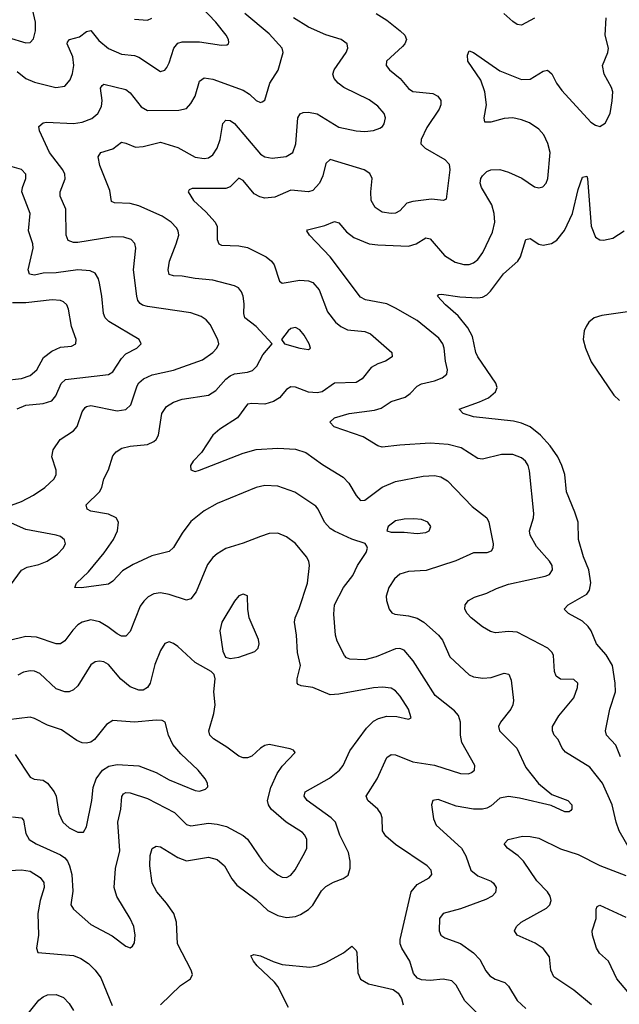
# Model space of a CAD drawing. Header units: inches. Extents: x 990586 to 1117858, y 769490 to 892071.
# Tile 21 of 248: x 1021482 to 1024240, y 852812 to 857341. Entities that reach past the tile are written whole.
import ezdxf

# ---------------------------------------------------------------- set-up
doc = ezdxf.new("R2010")
doc.units = ezdxf.units.IN
doc.header["$MEASUREMENT"] = 0
doc.layers.add('B0825', color=7, linetype='Continuous')

msp = doc.modelspace()

# ---------------------------------------------------------------- linework, layer by layer
at = {"layer": 'B0825', "color": 6}
for points, elevation in [([(1021394.3, 855090), (1021490, 855125.2), (1021545.9, 855154.1), (1021597.9, 855190), (1021641.6, 855230), (1021650.4, 855250), (1021650.2, 855269.8), (1021630.2, 855330), (1021636.7, 855363.3), (1021669.1, 855410), (1021729.3, 855450.7), (1021746.5, 855470), (1021770, 855537.6), (1021782.8, 855557.2), (1021790, 855562.7), (1021810, 855565.9), (1021930, 855542.7), (1021970, 855548.7), (1021993.1, 855570), (1022023, 855657), (1022030, 855670.3), (1022051, 855689), (1022091.6, 855708.4), (1022190, 855728.5), (1022322.9, 855777.1), (1022370, 855810.5), (1022389.3, 855830), (1022397.8, 855850), (1022394.3, 855870), (1022358.6, 855938.6), (1022340.6, 855960.6), (1022316.7, 855976.7), (1022270, 855992.2), (1022070, 856021.4), (1022047.5, 856027.5), (1022036.1, 856036.1), (1022026.2, 856050), (1022021.4, 856070), (1022005.8, 856190), (1022017, 856290), (1022011.6, 856311.6), (1021994.5, 856330), (1021960.7, 856340.7), (1021910, 856343.1), (1021750, 856316.7), (1021730, 856316.2), (1021704.9, 856324.9), (1021695.8, 856350), (1021694.4, 856470), (1021667.8, 856530), (1021668.1, 856550), (1021691.2, 856608.8), (1021689.6, 856630), (1021680.2, 856650), (1021619.6, 856730), (1021573, 856830), (1021569.7, 856850.3), (1021590, 856866.4), (1021606, 856870), (1021730, 856863), (1021770.4, 856869.6), (1021814, 856886), (1021841.6, 856910), (1021858.1, 856941.9), (1021861.9, 856970), (1021854.5, 857025.5), (1021861.2, 857038.8), (1021870, 857044.7), (1021970, 857020.3), (1021990, 857004.2), (1022040.7, 856940.7), (1022070, 856922.9), (1022214.8, 856925.2), (1022250, 856933.3), (1022270, 856956), (1022288.8, 856990), (1022310, 857058.7), (1022330, 857074.4), (1022370, 857067.4), (1022510, 857017.8), (1022538.9, 856998.9), (1022570, 856968.8), (1022590, 856959.9), (1022597.2, 856962.8), (1022610, 856970.7), (1022632.8, 857050), (1022671.1, 857108.9), (1022694.7, 857190), (1022688.9, 857210), (1022630, 857276.2), (1022517.5, 857370)], 2600), ([(1021430, 857259.9), (1021510, 857235.3), (1021530, 857236.8), (1021546.3, 857253.7), (1021554.5, 857290), (1021555.2, 857330), (1021541.6, 857390)], 2800), ([(1021470, 857102.5), (1021510.7, 857070.7), (1021550, 857053.8), (1021649.1, 857029.1), (1021690, 857036.2), (1021714.9, 857065.1), (1021725.9, 857094.1), (1021731.8, 857130), (1021726.8, 857170), (1021700.5, 857230), (1021702.4, 857237.6), (1021711.4, 857250), (1021757.1, 857262.9), (1021790, 857287.6), (1021810, 857292.1), (1021845.6, 857245.6), (1021890, 857208.3), (1021950, 857183.1), (1022010, 857177.2), (1022030, 857169.4), (1022130, 857102.9), (1022150, 857108.5), (1022158.6, 857121.4), (1022170, 857143.3), (1022190.5, 857209.5), (1022210, 857233.6), (1022230, 857240), (1022310, 857239.7), (1022410, 857224.3), (1022435.1, 857224.9), (1022442.9, 857230), (1022443.5, 857236.5), (1022442.2, 857250), (1022431.6, 857270), (1022385, 857330), (1022319, 857399)], 2700), ([(1023121.5, 857370), (1023170, 857339.6), (1023232.6, 857290), (1023253.7, 857270), (1023261.1, 857250), (1023253.3, 857230), (1023242.2, 857217.8), (1023168.9, 857150), (1023167.4, 857130), (1023182.3, 857110), (1023231.5, 857070), (1023270, 857024.9), (1023290, 857011.5), (1023381.6, 857001.6), (1023405.2, 856990), (1023419, 856970), (1023419.3, 856950), (1023410.9, 856930), (1023354.8, 856845.2), (1023328.2, 856790), (1023327.8, 856770), (1023346.7, 856750), (1023437.8, 856697.8), (1023456.7, 856676.7), (1023460.9, 856650), (1023444.3, 856515.7), (1023430.8, 856509.2), (1023375.7, 856515.7), (1023290, 856505.2), (1023263.2, 856496.8), (1023230, 856462.7), (1023210, 856450.9), (1023190, 856449), (1023150, 856456.1), (1023116.6, 856476.6), (1023099, 856510), (1023096.6, 856550), (1023103, 856610), (1023093.2, 856633.2), (1023066.8, 856650), (1022910, 856698.3), (1022890, 856679.1), (1022877, 856623), (1022861.8, 856590), (1022830, 856556.2), (1022810.1, 856549.9), (1022730, 856557.4), (1022655.5, 856524.5), (1022610, 856520.7), (1022586.5, 856526.5), (1022560.8, 856540.8), (1022510, 856601.2), (1022490, 856611.7), (1022450, 856572.2), (1022430, 856564.3), (1022275.6, 856564.4), (1022262, 856558), (1022257.6, 856550), (1022281.3, 856510), (1022337.8, 856457.8), (1022380.9, 856410), (1022390.2, 856390), (1022390.7, 856330), (1022398.5, 856310), (1022410, 856304.5), (1022490, 856300.3), (1022530, 856292.9), (1022615.5, 856250), (1022640.3, 856230), (1022652.9, 856212.9), (1022677.9, 856137.9), (1022689.8, 856129.8), (1022770, 856143.5), (1022810, 856140.2), (1022830, 856132.3), (1022859.1, 856099.1), (1022898.2, 855998.2), (1022935.1, 855950), (1022959.8, 855930), (1022990, 855915.4), (1023070, 855906.5), (1023095.8, 855895.8), (1023193.4, 855810), (1023194.6, 855790), (1023165.2, 855770), (1023130, 855758.8), (1023098, 855742), (1023057.2, 855690), (1023030, 855673), (1022930, 855668.8), (1022873.1, 855630), (1022850, 855624.2), (1022810, 855627.8), (1022750, 855651.5), (1022730, 855652.9), (1022710, 855639.5), (1022677.7, 855602.3), (1022650, 855585.3), (1022610, 855573), (1022550, 855576.1), (1022530, 855573), (1022483.4, 855510), (1022402.7, 855457.3), (1022370.5, 855429.5), (1022318.2, 855350), (1022280.5, 855310), (1022268.1, 855290), (1022268.9, 855270), (1022290, 855263), (1022308.5, 855268.5), (1022510, 855347.5), (1022570, 855364.8), (1022670, 855371), (1022750, 855365.4), (1022797.6, 855350), (1022874.9, 855294.9), (1022970, 855237.6), (1022996.6, 855210), (1023030, 855152), (1023050, 855130.2), (1023070, 855131.6), (1023149.2, 855190.8), (1023210, 855216.5), (1023338.4, 855241.6), (1023390, 855245.4), (1023418.6, 855238.6), (1023450, 855219.6), (1023562.7, 855102.7), (1023631.3, 855050), (1023640.4, 855030), (1023659.4, 854930), (1023659, 854910), (1023650, 854896.5), (1023630, 854889), (1023570, 854888.5), (1023488.5, 854851.5), (1023352.3, 854807.7), (1023270, 854803.8), (1023230, 854791.5), (1023206.1, 854770), (1023179.8, 854730), (1023167.7, 854690), (1023168.5, 854670), (1023181.8, 854630), (1023193, 854613), (1023206.8, 854606.8), (1023270, 854598.5), (1023310, 854587.8), (1023340.3, 854570), (1023408.5, 854510), (1023426.6, 854486.6), (1023460.3, 854410), (1023550, 854328.1), (1023570, 854318.6), (1023612.6, 854312.6), (1023650, 854315.8), (1023710, 854335.2), (1023731.2, 854331.2), (1023743.3, 854303.3), (1023752.9, 854210), (1023750.5, 854190), (1023741, 854170), (1023693.1, 854110), (1023684.9, 854090), (1023688.4, 854070), (1023768.4, 853990), (1023810, 853901.9), (1023868.2, 853828.2), (1023930, 853777.8), (1024003.9, 853750), (1024021.5, 853730), (1024021.7, 853710), (1024016.4, 853703.6), (1024010, 853698.3), (1023990, 853697.4), (1023926.6, 853726.6), (1023781.1, 853761.1), (1023730, 853768.6), (1023690, 853760.3), (1023650, 853725.8), (1023630, 853714.2), (1023610, 853709.4), (1023569.6, 853710.4), (1023490, 853723.6), (1023406.3, 853753.7), (1023381.6, 853750), (1023376.8, 853730), (1023385.7, 853665.7), (1023396.9, 853636.9), (1023513.5, 853530), (1023534.5, 853494.5), (1023557.5, 853430), (1023590, 853403.9), (1023650, 853378.7), (1023661.8, 853370), (1023674, 853350), (1023670, 853326.1), (1023654.6, 853310), (1023625.6, 853294.4), (1023510, 853250.7), (1023429.5, 853230), (1023413, 853207), (1023412.2, 853150), (1023418.6, 853130), (1023437.9, 853117.9), (1023510, 853092.7), (1023569.3, 853049.3), (1023597.8, 853017.8), (1023626.4, 852966.4), (1023643.9, 852943.9), (1023668.5, 852928.5), (1023713.2, 852913.2), (1023730, 852895.3), (1023770, 852830), (1023810, 852792.3)], 2400), ([(1023587.9, 852770), (1023529, 852829), (1023490, 852900.5), (1023470, 852919.6), (1023430, 852928.2), (1023370, 852921.7), (1023330, 852924.4), (1023312.3, 852932.3), (1023293.7, 852953.7), (1023277, 853010), (1023239.9, 853070), (1023232.4, 853090), (1023232.1, 853110), (1023282, 853330), (1023310, 853363.1), (1023365.5, 853394.5), (1023377.3, 853410), (1023374.9, 853430), (1023356, 853450), (1023210, 853546.7), (1023165.9, 853585.9), (1023150.6, 853610.6), (1023148.8, 853670), (1023143.8, 853690), (1023128.8, 853710), (1023083, 853750), (1023076.1, 853770), (1023126.8, 853850), (1023170, 853947), (1023190, 853961.7), (1023210, 853959.6), (1023290, 853927.4), (1023390, 853912.4), (1023510, 853874.3), (1023547.1, 853872.9), (1023560.9, 853879.1), (1023573.9, 853890), (1023576.1, 853910), (1023516.1, 854016.1), (1023509.2, 854050), (1023510, 854110), (1023500.2, 854140.2), (1023481.9, 854161.9), (1023392.5, 854232.5), (1023291.6, 854391.6), (1023250, 854441.2), (1023230, 854448.6), (1023210, 854446.8), (1023122.1, 854410), (1023070, 854397), (1023000.2, 854400.2), (1022985.4, 854405.4), (1022976, 854416), (1022942.7, 854482.7), (1022934.5, 854510), (1022927.3, 854607.3), (1022930.5, 854649.5), (1022971.6, 854730), (1023014.8, 854785.2), (1023035.4, 854830), (1023075.6, 854890), (1023081.6, 854910), (1023079.3, 854919.3), (1023071.4, 854931.4), (1023010, 854952.1), (1022930, 854988), (1022910, 855001.4), (1022884.6, 855030), (1022855.7, 855090), (1022844.3, 855104.3), (1022748.1, 855168.1), (1022670, 855195.8), (1022610, 855199.1), (1022570, 855188.7), (1022390, 855116.2), (1022330, 855082.7), (1022270, 855032.7), (1022230, 854978.7), (1022190, 854912.8), (1022170, 854895.1), (1022090, 854874.4), (1022004.2, 854835.8), (1021954.4, 854805.6), (1021910, 854758.5), (1021890, 854744.3), (1021767.3, 854727.3), (1021736, 854730), (1021743.6, 854750), (1021798.2, 854801.8), (1021870.5, 854889.5), (1021913.1, 854950), (1021932.1, 854990), (1021936.2, 855030), (1021926.4, 855050), (1021890, 855067.5), (1021810, 855081.1), (1021792.3, 855090), (1021787.8, 855110), (1021849.8, 855170.2), (1021859.6, 855190), (1021869.1, 855230), (1021890.5, 855270), (1021910, 855335.1), (1021926.6, 855353.4), (1021951.9, 855370), (1021990, 855379.4), (1022070, 855387.6), (1022099.7, 855400.3), (1022110.4, 855409.6), (1022120.7, 855430), (1022136.2, 855530), (1022158.2, 855561.8), (1022190, 855581.7), (1022230, 855596.1), (1022350, 855614.9), (1022384.3, 855635.7), (1022430, 855687.1), (1022450, 855703), (1022470, 855711.7), (1022530, 855720), (1022552.6, 855727.4), (1022572.7, 855747.3), (1022600.3, 855799.7), (1022643.7, 855850), (1022570.2, 855930), (1022517.2, 855970), (1022512.6, 855990), (1022514.8, 856034.8), (1022510, 856069.8), (1022502.2, 856090), (1022488.2, 856108.2), (1022470, 856117.4), (1022370, 856143), (1022290, 856150.4), (1022230, 856161.7), (1022190, 856162.7), (1022169.5, 856169.5), (1022164.4, 856190), (1022170.8, 856230), (1022202.7, 856310), (1022213.9, 856350), (1022211.7, 856370), (1022204, 856384), (1022178.9, 856410), (1022138.2, 856438.2), (1022030, 856485.5), (1021990, 856496.5), (1021918.3, 856498.3), (1021904.7, 856504.7), (1021896.3, 856556.3), (1021850.8, 856670), (1021842.5, 856710), (1021855.2, 856730), (1021910, 856747.1), (1021950, 856777.3), (1021970, 856773.5), (1022014.2, 856754.2), (1022050, 856758.3), (1022130, 856778), (1022210, 856753.3), (1022290, 856709.1), (1022330, 856702.8), (1022350, 856706.4), (1022370, 856719), (1022390.3, 856750), (1022404.5, 856790), (1022416.6, 856863.4), (1022430, 856879.7), (1022450, 856876.8), (1022470, 856863.7), (1022590, 856722.4), (1022610, 856710), (1022644, 856704), (1022707.3, 856712.7), (1022738.2, 856730), (1022752.3, 856770), (1022760.8, 856890), (1022771.9, 856908.1), (1022786.1, 856913.9), (1022810, 856915.7), (1022850, 856908.2), (1022950, 856847.3), (1023030, 856829.5), (1023070, 856827.5), (1023110, 856832), (1023138.2, 856841.8), (1023150.3, 856849.7), (1023158.1, 856861.9), (1023165.3, 856890), (1023159.2, 856910), (1023130, 856943.8), (1023090, 856971.9), (1022973.7, 857030), (1022946.4, 857050), (1022928.4, 857070), (1022922.7, 857090), (1022928.2, 857110), (1022983.7, 857190), (1022990.9, 857210), (1022987.6, 857230), (1022961.1, 857250), (1022890, 857271.3), (1022810, 857307.4), (1022740.8, 857350)], 2500), ([(1022010, 857343.1), (1022070, 857339), (1022090, 857349)], 2800), ([(1024343.5, 853430), (1024239.4, 853610), (1024225.1, 853650), (1024207.7, 853730), (1024162.1, 853830), (1024103.8, 853903.8), (1023992, 853972), (1023976.9, 853990), (1023958.1, 854030), (1023940.7, 854050), (1023932, 854070), (1023932.3, 854090), (1023961, 854139), (1024030, 854221.8), (1024048.1, 854270), (1024049.3, 854290), (1024030, 854306.3), (1023970, 854308.2), (1023950, 854321.8), (1023942.6, 854342.6), (1023936.8, 854416.8), (1023931.1, 854431.1), (1023910.9, 854450.9), (1023770, 854524), (1023730, 854527.2), (1023670, 854521.7), (1023647.3, 854527.3), (1023610, 854549.1), (1023559.3, 854590), (1023540.8, 854610), (1023529.9, 854630), (1023531.4, 854650), (1023545.8, 854670), (1023574.3, 854685.7), (1023630, 854703.5), (1023674.4, 854725.6), (1023730, 854744.6), (1023899.1, 854780.9), (1023918.9, 854790), (1023933.3, 854810), (1023930.9, 854830), (1023918.4, 854850), (1023858.5, 854918.5), (1023829.4, 854970), (1023827.1, 854990), (1023846, 855050), (1023846.2, 855070), (1023826.8, 855266.8), (1023820.8, 855290), (1023808.8, 855310), (1023790, 855325.8), (1023750, 855341.9), (1023698.1, 855341.9), (1023610, 855319.5), (1023590, 855323.5), (1023512.3, 855372.3), (1023453.2, 855386.8), (1023370, 855393), (1023230, 855384.9), (1023150, 855374.3), (1023130, 855380.7), (1023061.8, 855421.8), (1022927.8, 855467.8), (1022908.5, 855490), (1022929.5, 855510), (1022996.8, 855530), (1023114.1, 855545.9), (1023144.9, 855555.1), (1023190, 855585.6), (1023254.7, 855605.3), (1023278, 855622), (1023310, 855654.8), (1023330, 855666.9), (1023390, 855680.5), (1023425.4, 855694.6), (1023446.5, 855710), (1023450.2, 855730), (1023440.7, 855770), (1023434.5, 855830), (1023427.9, 855850), (1023410, 855875.7), (1023310, 855957.9), (1023210, 856014.7), (1023170, 856033.5), (1023073.3, 856053.3), (1023050, 856065.4), (1022910.3, 856250.3), (1022814.8, 856350), (1022802.3, 856370), (1022805.8, 856374.2), (1022885.5, 856394.5), (1022930, 856413.7), (1022950, 856406.7), (1022986, 856366), (1023019.5, 856339.5), (1023090, 856310.9), (1023130, 856305.5), (1023270, 856300.2), (1023305.4, 856310), (1023350, 856338), (1023370, 856333.5), (1023436.1, 856256.1), (1023485.2, 856225.2), (1023524.5, 856215.5), (1023550, 856215.5), (1023570, 856222.4), (1023590, 856238.6), (1023612.9, 856270), (1023656.7, 856363.3), (1023667.7, 856410), (1023665.1, 856450), (1023654.1, 856490), (1023606.7, 856570), (1023600.4, 856590), (1023603.2, 856610), (1023610, 856622.3), (1023630, 856642.9), (1023648.8, 856651.2), (1023690, 856652.2), (1023730, 856640.5), (1023792.2, 856612.2), (1023850, 856571.8), (1023870, 856567.3), (1023887.5, 856572.5), (1023903.4, 856590), (1023911.5, 856610), (1023922.4, 856730), (1023911.6, 856771.6), (1023892.2, 856812.2), (1023870, 856837.6), (1023826.4, 856866.4), (1023790, 856881), (1023750, 856890.5), (1023710, 856887.4), (1023649.3, 856869.3), (1023622, 856870), (1023618, 856890), (1023629.5, 856950), (1023622.2, 857010), (1023603.2, 857063.2), (1023543.1, 857150), (1023542.1, 857177.9), (1023550, 857197.8), (1023570, 857191), (1023690, 857106), (1023790, 857066.2), (1023830, 857067.6), (1023890, 857104.3), (1023910, 857109.7), (1023930, 857092.7), (1023950.5, 857050), (1023975.2, 857015.2), (1024108.2, 856870), (1024130, 856855.6), (1024150, 856849.6), (1024175.1, 856864.9), (1024198.5, 856910), (1024207.8, 856967.8), (1024209.5, 857009.5), (1024204.7, 857030), (1024170, 857090), (1024161.9, 857130), (1024187.8, 857190), (1024189.8, 857210), (1024175.4, 857270), (1024179.8, 857350)], 2300), ([(1023850, 857348.5), (1023790, 857315.5), (1023770, 857319), (1023750, 857332.7), (1023709.1, 857369.1)], 2400), ([(1021470, 855550.6), (1021510, 855568.5), (1021590, 855576.3), (1021630, 855588.3), (1021648.9, 855611.1), (1021672.6, 855667.4), (1021693.6, 855686.4), (1021890.7, 855709.3), (1021910, 855721.4), (1021950, 855783.3), (1021970, 855804.6), (1022021.1, 855830), (1022041.2, 855850), (1022031.1, 855870), (1021892.3, 855952.3), (1021875.4, 855970), (1021867.2, 855990), (1021860.6, 856070), (1021849.6, 856130), (1021844.2, 856150), (1021830, 856174.6), (1021806.3, 856186.3), (1021750.1, 856190.1), (1021650, 856176.5), (1021590, 856175.7), (1021550, 856166), (1021527.2, 856170), (1021521.5, 856190), (1021544, 856290), (1021542.7, 856310), (1021522.8, 856370), (1021531.2, 856450), (1021492.9, 856550), (1021495.3, 856570), (1021510.6, 856610), (1021510.4, 856630), (1021490, 856652.3), (1021425.6, 856670)], 2700), ([(1024245.1, 853950), (1024224.3, 854004.3), (1024180.4, 854050), (1024176.8, 854070), (1024196.9, 854170), (1024222, 854250), (1024221, 854290), (1024208.6, 854370), (1024179.3, 854419.3), (1024134.5, 854470), (1024110.4, 854530), (1024096.4, 854550), (1024070, 854575.1), (1024006.7, 854610), (1023986.5, 854630), (1024004.4, 854650), (1024090, 854699.5), (1024102.4, 854717.6), (1024108.7, 854751.3), (1024100.2, 854810), (1024075.2, 854870), (1024051.7, 854950), (1024050, 855030), (1024035.9, 855075.9), (1023997.1, 855170), (1023989.6, 855250), (1023976.3, 855290), (1023957.2, 855330), (1023921.5, 855381.5), (1023877.1, 855430), (1023830, 855468), (1023790, 855485.7), (1023753.8, 855493.8), (1023570, 855515.1), (1023522, 855530), (1023503.5, 855550), (1023596.8, 855583.2), (1023637.6, 855602.4), (1023671.2, 855628.8), (1023678.8, 855650), (1023672.4, 855670), (1023589.3, 855790), (1023580.3, 855810), (1023564.1, 855884.1), (1023543.9, 855923.9), (1023499.2, 855979.2), (1023441.3, 856030), (1023404.5, 856070), (1023410, 856076.8), (1023421.9, 856078.1), (1023505.9, 856065.9), (1023590, 856061.2), (1023610, 856065.1), (1023630, 856075.9), (1023647.5, 856092.5), (1023707.7, 856172.3), (1023773.1, 856230), (1023786, 856250), (1023810, 856330.8), (1023830, 856335), (1023870, 856308.9), (1023890, 856304.4), (1023927.8, 856312.2), (1023952.5, 856327.5), (1023988.2, 856371.8), (1024025.2, 856450), (1024050, 856559.5), (1024070, 856617.6), (1024090, 856622.2), (1024093.7, 856610), (1024110.8, 856390.8), (1024130, 856341.4), (1024150, 856329.3), (1024167.6, 856327.6), (1024210, 856336.6), (1024262.9, 856370)], 2200), ([(1021410, 855681.7), (1021490, 855690.4), (1021530, 855704), (1021560.6, 855730), (1021592.3, 855787.7), (1021630, 855817.1), (1021670, 855835.4), (1021719.9, 855840.1), (1021740.6, 855850), (1021741.9, 855870), (1021721.1, 855930), (1021707.4, 856010), (1021698.9, 856030), (1021683.9, 856043.9), (1021670, 856050.2), (1021632, 856052), (1021510, 856038.6), (1021450, 856038.1)], 2800), ([(1024298.9, 856001.1), (1024159.6, 855980.4), (1024123.5, 855970), (1024099.7, 855950), (1024086.8, 855930), (1024078.7, 855910), (1024074.4, 855870), (1024084.1, 855830), (1024110, 855767.8), (1024214.7, 855614.7), (1024241.5, 855590)], 2200), ([(1021439.8, 854740.2), (1021491, 854809), (1021517.4, 854822.6), (1021570, 854834.9), (1021609.2, 854850.8), (1021656.5, 854883.5), (1021682.7, 854910), (1021692.6, 854930), (1021688.7, 854948.7), (1021670, 854963.4), (1021650.7, 854970.7), (1021510, 854996.2), (1021387.3, 855050)], 2600), ([(1022129.9, 852810), (1022221.3, 852898.7), (1022268, 852930), (1022276.6, 852950), (1022271.1, 852970), (1022207.4, 853090), (1022203.4, 853190), (1022191.5, 853230), (1022157.7, 853277.7), (1022112.3, 853330), (1022092.2, 853370), (1022080.3, 853450), (1022083.1, 853496.9), (1022091.5, 853528.5), (1022110, 853540.3), (1022130, 853536.4), (1022210, 853487.8), (1022250, 853472.6), (1022350, 853489), (1022390, 853478.1), (1022424.9, 853450), (1022457.9, 853390), (1022480.8, 853360.8), (1022570, 853295), (1022623.7, 853243.7), (1022670, 853220.8), (1022710, 853211), (1022750, 853216.2), (1022773.9, 853226.1), (1022810, 853248.7), (1022830, 853268.9), (1022870, 853333.8), (1022890, 853354.9), (1022925.2, 853374.8), (1022970, 853390.5), (1022993.3, 853406.7), (1023001.7, 853438.3), (1023001.4, 853470), (1022994.1, 853510), (1022954.3, 853590), (1022934.3, 853650), (1022914.7, 853670), (1022804.5, 853750), (1022790.2, 853770), (1022795.5, 853790), (1022907.7, 853852.3), (1022953.4, 853890), (1022969.6, 853910.4), (1023001.3, 853978.7), (1023077.8, 854082.2), (1023110, 854114.8), (1023132.4, 854127.6), (1023170, 854137.2), (1023216.1, 854136.1), (1023270, 854123.1), (1023282.9, 854130), (1023269.9, 854170), (1023231.5, 854230), (1023210, 854253.8), (1023190, 854265.7), (1023151, 854271), (1023110, 854268.6), (1022950, 854238.1), (1022910, 854235.5), (1022830, 854269.1), (1022776.5, 854276.5), (1022762.8, 854282.8), (1022758.1, 854290), (1022759.1, 854310), (1022773, 854370), (1022759.4, 854430), (1022755.4, 854510), (1022745.9, 854570), (1022749.3, 854590), (1022767.4, 854632.6), (1022805.2, 854750), (1022815.8, 854830), (1022812.3, 854850), (1022801.9, 854870), (1022750, 854931.5), (1022710, 854963.2), (1022670, 854979.7), (1022630, 854977.3), (1022590, 854964.4), (1022510, 854932.7), (1022430, 854909.1), (1022390, 854884.8), (1022370, 854867.9), (1022345.3, 854834.7), (1022294.5, 854710), (1022270, 854678.1), (1022250, 854671.4), (1022170, 854698), (1022130, 854705.5), (1022099.6, 854700.4), (1022073.2, 854686.8), (1022052.8, 854667.2), (1022036.9, 854643.1), (1021990, 854526.4), (1021970, 854504.9), (1021950, 854505), (1021930, 854515.7), (1021888.4, 854548.4), (1021850, 854571.4), (1021810, 854580.2), (1021770, 854570.5), (1021750, 854557.5), (1021726.3, 854533.7), (1021690, 854484.3), (1021670, 854469.7), (1021650, 854470), (1021560.3, 854500.3), (1021510, 854503.9), (1021430, 854483.7)], 2600), ([(1021450, 853674.9), (1021490.2, 853670.2), (1021500, 853660), (1021510, 853597.9), (1021526, 853570), (1021558.4, 853550), (1021670, 853500.3), (1021690, 853485.3), (1021701.6, 853470), (1021711.8, 853450), (1021722, 853410), (1021726.6, 853333.4), (1021718.3, 853270), (1021729.6, 853250), (1021810, 853178.9), (1021907.2, 853127.2), (1021970, 853079.5), (1021990, 853071.3), (1022000.6, 853079.4), (1022010, 853095.8), (1022013.2, 853130), (1022007.9, 853170), (1021990, 853207.5), (1021928.7, 853308.7), (1021917.3, 853350), (1021922.6, 853437.4), (1021942.3, 853517.7), (1021933.2, 853650), (1021947.4, 853710), (1021951.7, 853768.3), (1021960.2, 853779.8), (1021970, 853786.3), (1021990, 853785), (1022070, 853759.3), (1022194, 853694), (1022250, 853639.3), (1022270, 853633.8), (1022350, 853645.8), (1022390, 853641.6), (1022432.9, 853630), (1022510, 853588.3), (1022530, 853571.7), (1022599.3, 853470), (1022630, 853438.3), (1022670, 853407.8), (1022690, 853397.7), (1022710, 853396), (1022730, 853406.4), (1022749.4, 853430.6), (1022793.9, 853510), (1022802.2, 853530), (1022803, 853570), (1022793.9, 853590), (1022782.3, 853602.3), (1022708.2, 853650), (1022639.2, 853710), (1022626.9, 853730), (1022622.6, 853750), (1022637.4, 853810), (1022666.5, 853873.5), (1022690, 853907.1), (1022749.8, 853970), (1022741, 853981), (1022726.8, 853986.8), (1022630, 854007.4), (1022610, 854003.4), (1022590, 853991.1), (1022550, 853953.4), (1022530, 853945.6), (1022510, 853945.7), (1022490, 853953.7), (1022434.9, 853994.9), (1022372.9, 854032.9), (1022356.7, 854050), (1022351.8, 854070), (1022374.6, 854150), (1022380.7, 854190), (1022374.5, 854250), (1022380.6, 854310), (1022376.9, 854330), (1022363.5, 854343.5), (1022290, 854385.2), (1022210, 854457.5), (1022190, 854472.6), (1022170, 854479.9), (1022150, 854471.4), (1022130, 854439.1), (1022104, 854376), (1022081.9, 854290), (1022070.8, 854269.2), (1022050, 854258), (1022030, 854257.5), (1021990, 854272.9), (1021947.5, 854307.5), (1021890, 854374.7), (1021870, 854386.9), (1021850, 854391), (1021830, 854387.7), (1021810, 854374.3), (1021750, 854276.5), (1021730, 854258.6), (1021710, 854250), (1021690, 854249.3), (1021650, 854263.8), (1021574.4, 854334.4), (1021550, 854344.1), (1021530, 854345.9), (1021500, 854340), (1021474.2, 854325.8)], 2700), ([(1021460.8, 853960.8), (1021530, 853857.4), (1021548.4, 853848.4), (1021590, 853842.6), (1021609.9, 853829.9), (1021640.5, 853790), (1021649.5, 853770), (1021662.4, 853690), (1021681.2, 853650), (1021710, 853623.6), (1021750, 853604), (1021775.4, 853604.6), (1021790, 853628.7), (1021814.6, 853750), (1021820.9, 853810), (1021834, 853850), (1021863.9, 853890), (1021892, 853908), (1021930, 853916), (1022030, 853909), (1022110, 853878), (1022170, 853845.1), (1022290, 853796.3), (1022310, 853792.8), (1022337.5, 853802.5), (1022347.4, 853812.6), (1022346.4, 853830), (1022335.2, 853850), (1022302.9, 853890), (1022223.8, 853963.8), (1022187, 854007), (1022166.2, 854050), (1022150.6, 854110), (1022137.1, 854117.1), (1022110, 854119.1), (1022010, 854110.1), (1021910, 854117.8), (1021881, 854099), (1021826.8, 854030), (1021810, 854017.9), (1021790, 854012.9), (1021770, 854015.4), (1021745.8, 854025.8), (1021674.9, 854074.9), (1021610, 854096.6), (1021550, 854127.3), (1021530, 854133), (1021430, 854121)], 2800), ([(1024112.2, 852810), (1024030, 852876.9), (1023939.1, 852939.1), (1023924.9, 852970), (1023919.5, 853030), (1023890, 853069.1), (1023853.6, 853093.6), (1023769.9, 853130), (1023757.8, 853150), (1023766.5, 853170), (1023789.3, 853190), (1023905.7, 853254.3), (1023920.7, 853270), (1023926.3, 853290), (1023921.6, 853310), (1023909.2, 853330), (1023860.7, 853380.7), (1023799.1, 853470), (1023774.6, 853494.6), (1023726.3, 853530), (1023710.9, 853550), (1023728.2, 853570), (1023795, 853585), (1023830, 853584.1), (1023870, 853575.9), (1023970, 853527.8), (1024050, 853502), (1024150, 853451.1), (1024270, 853405.5)], 2300), ([(1021410, 853425.5), (1021490, 853431.1), (1021530, 853424.3), (1021576.1, 853396.1), (1021593.3, 853373.3), (1021594.9, 853350), (1021576.1, 853290), (1021566.4, 853230), (1021569.1, 853130), (1021559.3, 853070), (1021565.5, 853050), (1021730, 853036.3), (1021763.1, 853023.1), (1021799.4, 852999.4), (1021830, 852969.1), (1021854.8, 852934.8), (1021906.9, 852806.9)], 2600), ([(1024278.7, 852870), (1024228.1, 852930), (1024190.3, 853010), (1024148.1, 853048.1), (1024134.4, 853070), (1024115.9, 853130), (1024114.6, 853150), (1024133.7, 853206.3), (1024134.1, 853250), (1024138.2, 853261.8), (1024150, 853268.6), (1024270, 853213)], 2200), ([(1022718.1, 852798.1), (1022670, 852894.5), (1022654.6, 852914.6), (1022574.4, 852990), (1022557.6, 853010), (1022545.1, 853034.9), (1022559.3, 853040.7), (1022590, 853035.8), (1022648.7, 853008.7), (1022690, 852996), (1022816.7, 852983.3), (1022850, 852988.9), (1022890, 853005.1), (1022971.6, 853048.4), (1023010, 853079.2), (1023030, 853059.8), (1023033, 853050), (1023036.9, 852956.9), (1023050, 852927.6), (1023086.2, 852906.2), (1023199.7, 852879.7), (1023223, 852863), (1023238.6, 852838.6), (1023246.5, 852810)], 2500), ([(1021521.9, 852770), (1021570, 852831.4), (1021590, 852847), (1021610, 852855.5), (1021650, 852857.7), (1021683.1, 852843.1), (1021710, 852816.2), (1021730, 852784.5)], 2500)]:
    msp.add_lwpolyline(points, dxfattribs=dict(at, elevation=elevation))
for points, elevation in [([(1022750, 855925.2), (1022730, 855920.6), (1022716.8, 855910), (1022687, 855870), (1022700.7, 855850), (1022770.3, 855830), (1022810, 855824.5), (1022820.3, 855830), (1022814.3, 855850), (1022791, 855890), (1022770, 855915)], 2500), ([(1023295.3, 855044.7), (1023250, 855044.5), (1023210, 855035.4), (1023176.8, 855010), (1023170.2, 854990), (1023190, 854983.5), (1023250, 854984.4), (1023310, 854977.5), (1023350, 854982.8), (1023365.2, 854990), (1023373, 855010), (1023359.3, 855030), (1023330, 855041.8)], 2500), ([(1022510, 854698.9), (1022490, 854690.4), (1022470, 854667.3), (1022411.6, 854570), (1022402, 854530), (1022417.3, 854437.3), (1022429.3, 854409.3), (1022450, 854402.8), (1022490, 854409.1), (1022564.4, 854435.6), (1022578.5, 854450), (1022583.9, 854470), (1022580.1, 854490), (1022538.3, 854590), (1022531.2, 854630), (1022530.4, 854690.4)], 2700)]:
    msp.add_lwpolyline(points, close=True, dxfattribs=dict(at, elevation=elevation))

doc.saveas('drawing.dxf')
